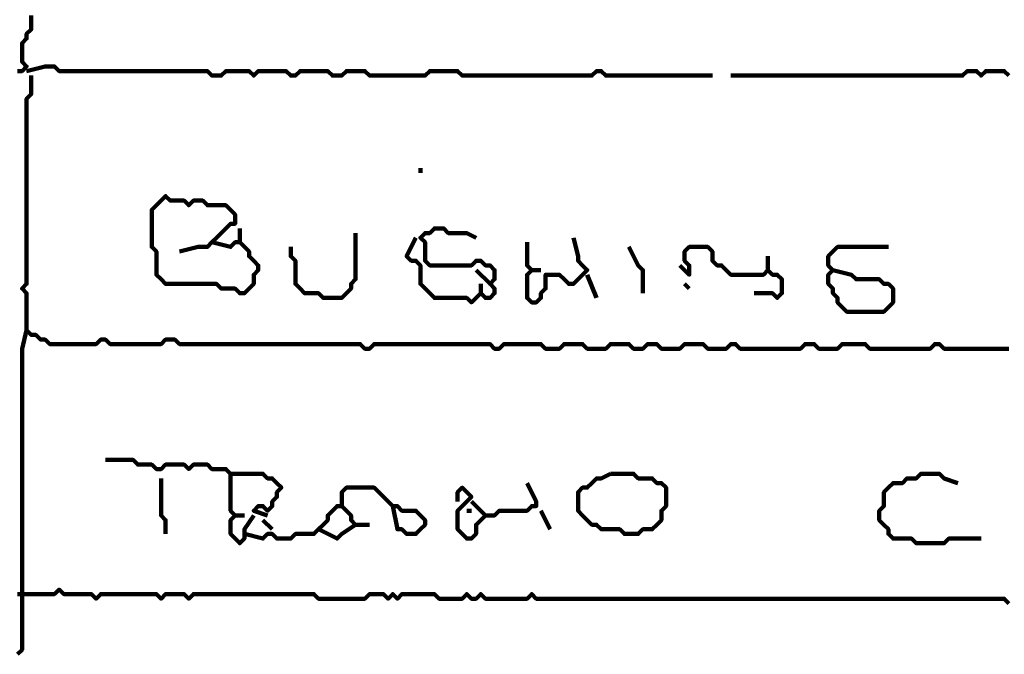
# Model space of a CAD drawing. Header units: metres. Extents: x 1959 to 4131, y 3282 to 4313.
# Tile 99 of 256: x 2378.14 to 2380.1, y 4287.58 to 4288.84. Entities that reach past the tile are written whole.
import ezdxf

# ---------------------------------------------------------------- set-up
doc = ezdxf.new("R2010")
doc.units = ezdxf.units.M
doc.layers.add('P', color=250, linetype='Continuous', lineweight=100)

msp = doc.modelspace()

# ---------------------------------------------------------------- linework, layer by layer
at = {"layer": 'P', "color": 0, "linetype": 'Continuous'}
for points in [[(2378.1646, 4288.8517), (2378.1646, 4288.8425), (2378.1646, 4288.8333), (2378.1646, 4288.824), (2378.1554, 4288.8148), (2378.1554, 4288.8056), (2378.1462, 4288.7963), (2378.1462, 4288.7871), (2378.1462, 4288.7779), (2378.1462, 4288.7686), (2378.1462, 4288.7594), (2378.1554, 4288.7502), (2378.1462, 4288.7409), (2378.1369, 4288.7409)], [(2378.1554, 4288.7409), (2378.1923, 4288.7502), (2378.2016, 4288.7502), (2378.2108, 4288.7502), (2378.22, 4288.7409), (2378.2292, 4288.7409), (2378.2385, 4288.7409), (2378.2477, 4288.7409), (2378.2569, 4288.7409), (2378.2662, 4288.7409), (2378.2754, 4288.7409), (2378.2846, 4288.7409), (2378.2939, 4288.7409), (2378.3031, 4288.7409), (2378.3123, 4288.7409), (2378.3216, 4288.7409), (2378.3308, 4288.7409), (2378.34, 4288.7409), (2378.3492, 4288.7409), (2378.3585, 4288.7409), (2378.3677, 4288.7409), (2378.3769, 4288.7409), (2378.3862, 4288.7409), (2378.3954, 4288.7409), (2378.4046, 4288.7409), (2378.4139, 4288.7409), (2378.4231, 4288.7409), (2378.4323, 4288.7409), (2378.4416, 4288.7409), (2378.4508, 4288.7409), (2378.46, 4288.7409), (2378.4692, 4288.7409), (2378.4785, 4288.7409), (2378.4877, 4288.7409), (2378.4969, 4288.7409), (2378.5062, 4288.7409), (2378.5154, 4288.7409), (2378.5246, 4288.7317), (2378.5339, 4288.7317), (2378.5431, 4288.7317), (2378.5523, 4288.7409), (2378.5616, 4288.7409), (2378.5708, 4288.7409), (2378.58, 4288.7409), (2378.5892, 4288.7409), (2378.5985, 4288.7409), (2378.6077, 4288.7317), (2378.6169, 4288.7409), (2378.6262, 4288.7409), (2378.6354, 4288.7409), (2378.6446, 4288.7409), (2378.6539, 4288.7409), (2378.6631, 4288.7409), (2378.6723, 4288.7409), (2378.6816, 4288.7317), (2378.6908, 4288.7317), (2378.7, 4288.7409), (2378.7092, 4288.7409), (2378.7185, 4288.7409), (2378.7277, 4288.7409), (2378.7369, 4288.7409), (2378.7462, 4288.7409), (2378.7554, 4288.7409), (2378.7646, 4288.7317), (2378.7739, 4288.7317), (2378.7831, 4288.7317), (2378.7923, 4288.7409), (2378.8016, 4288.7409), (2378.8108, 4288.7409), (2378.82, 4288.7409), (2378.8292, 4288.7409), (2378.8385, 4288.7317), (2378.8477, 4288.7317), (2378.8569, 4288.7317), (2378.8662, 4288.7317), (2378.8754, 4288.7317), (2378.8846, 4288.7317), (2378.8939, 4288.7317), (2378.9031, 4288.7317), (2378.9123, 4288.7317), (2378.9216, 4288.7317), (2378.9308, 4288.7317), (2378.94, 4288.7317), (2378.9492, 4288.7317), (2378.9585, 4288.7409), (2378.9677, 4288.7409), (2378.9769, 4288.7409), (2378.9862, 4288.7409), (2378.9954, 4288.7409), (2379.0046, 4288.7409), (2379.0139, 4288.7409), (2379.0231, 4288.7317), (2379.0323, 4288.7317), (2379.0416, 4288.7317), (2379.0508, 4288.7317), (2379.06, 4288.7317), (2379.0692, 4288.7317), (2379.0785, 4288.7317), (2379.0877, 4288.7317), (2379.0969, 4288.7317), (2379.1062, 4288.7317), (2379.1154, 4288.7317), (2379.1246, 4288.7317), (2379.1339, 4288.7317), (2379.1431, 4288.7317), (2379.1523, 4288.7317), (2379.1616, 4288.7317), (2379.1708, 4288.7317), (2379.18, 4288.7317), (2379.1892, 4288.7317), (2379.1985, 4288.7317), (2379.2077, 4288.7317), (2379.2169, 4288.7317), (2379.2262, 4288.7317), (2379.2354, 4288.7317), (2379.2446, 4288.7317), (2379.2539, 4288.7317), (2379.2631, 4288.7317), (2379.2723, 4288.7317), (2379.2816, 4288.7317), (2379.2908, 4288.7409), (2379.3, 4288.7409), (2379.3092, 4288.7317), (2379.3185, 4288.7317), (2379.3277, 4288.7317), (2379.3369, 4288.7317), (2379.3462, 4288.7317), (2379.3554, 4288.7317), (2379.3646, 4288.7317), (2379.3739, 4288.7317), (2379.3831, 4288.7317), (2379.3923, 4288.7317), (2379.4016, 4288.7317), (2379.4108, 4288.7317), (2379.42, 4288.7317), (2379.4292, 4288.7317), (2379.4385, 4288.7317), (2379.4477, 4288.7317), (2379.4569, 4288.7317), (2379.4662, 4288.7317), (2379.4754, 4288.7317), (2379.4846, 4288.7317), (2379.4939, 4288.7317), (2379.5031, 4288.7317), (2379.5216, 4288.7317)], [(2378.1646, 4288.7317), (2378.1646, 4288.6948), (2378.1554, 4288.6856), (2378.1554, 4288.6763), (2378.1554, 4288.6671), (2378.1554, 4288.6579), (2378.1554, 4288.6486), (2378.1554, 4288.6394), (2378.1554, 4288.6302), (2378.1554, 4288.6209), (2378.1554, 4288.6117), (2378.1554, 4288.6025), (2378.1554, 4288.5933), (2378.1554, 4288.584), (2378.1554, 4288.5748), (2378.1554, 4288.5656), (2378.1554, 4288.5563), (2378.1554, 4288.5471), (2378.1554, 4288.5379), (2378.1554, 4288.5286), (2378.1554, 4288.5194), (2378.1554, 4288.5102), (2378.1554, 4288.5009), (2378.1554, 4288.4917), (2378.1554, 4288.4825), (2378.1554, 4288.4733), (2378.1554, 4288.464), (2378.1554, 4288.4548), (2378.1554, 4288.4456), (2378.1554, 4288.4363), (2378.1554, 4288.4271), (2378.1554, 4288.4179), (2378.1554, 4288.4086), (2378.1554, 4288.3994), (2378.1554, 4288.3902), (2378.1554, 4288.3809), (2378.1554, 4288.3717), (2378.1554, 4288.3625), (2378.1554, 4288.3533), (2378.1554, 4288.344), (2378.1554, 4288.3348), (2378.1554, 4288.3256), (2378.1554, 4288.3163), (2378.1462, 4288.3071), (2378.1554, 4288.2979), (2378.1554, 4288.2886), (2378.1554, 4288.2794), (2378.1554, 4288.2702), (2378.1554, 4288.2609), (2378.1554, 4288.2517), (2378.1554, 4288.2425), (2378.1554, 4288.2333), (2378.1554, 4288.224), (2378.1646, 4288.2148), (2378.1739, 4288.2148), (2378.1831, 4288.2056), (2378.1923, 4288.2056), (2378.2016, 4288.1963), (2378.2108, 4288.1963), (2378.22, 4288.1963), (2378.2292, 4288.1963), (2378.2385, 4288.1963), (2378.2477, 4288.1963), (2378.2569, 4288.1963), (2378.2662, 4288.1963), (2378.2754, 4288.1963), (2378.2846, 4288.1963), (2378.2939, 4288.1963), (2378.3031, 4288.2056), (2378.3123, 4288.2056), (2378.3216, 4288.1963), (2378.3308, 4288.1963), (2378.34, 4288.1963), (2378.3492, 4288.1963), (2378.3585, 4288.1963), (2378.3677, 4288.1963), (2378.3769, 4288.1963), (2378.3862, 4288.1963), (2378.3954, 4288.1963), (2378.4046, 4288.1963), (2378.4139, 4288.1963), (2378.4231, 4288.1963), (2378.4323, 4288.2056), (2378.4416, 4288.2056), (2378.4508, 4288.2056), (2378.46, 4288.1963), (2378.4692, 4288.1963), (2378.4785, 4288.1963), (2378.4877, 4288.1963), (2378.4969, 4288.1963), (2378.5062, 4288.1963), (2378.5154, 4288.1963), (2378.5246, 4288.1963), (2378.5339, 4288.1963), (2378.5431, 4288.1963), (2378.5523, 4288.1963), (2378.5616, 4288.1963), (2378.5708, 4288.1963), (2378.58, 4288.1963), (2378.5892, 4288.1963), (2378.5985, 4288.1963), (2378.6077, 4288.1963), (2378.6169, 4288.1963), (2378.6262, 4288.1963), (2378.6354, 4288.1963), (2378.6446, 4288.1963), (2378.6539, 4288.1963), (2378.6631, 4288.1963), (2378.6723, 4288.1963), (2378.6816, 4288.1963), (2378.6908, 4288.1963), (2378.7, 4288.1963), (2378.7092, 4288.1963), (2378.7185, 4288.1963), (2378.7277, 4288.1963), (2378.7369, 4288.1963), (2378.7462, 4288.1963), (2378.7554, 4288.1963), (2378.7646, 4288.1963), (2378.7739, 4288.1963), (2378.7831, 4288.1963), (2378.7923, 4288.1963), (2378.8016, 4288.1963), (2378.8108, 4288.1963), (2378.82, 4288.1963), (2378.8292, 4288.1871), (2378.8385, 4288.1871), (2378.8477, 4288.1963), (2378.8569, 4288.1963), (2378.8662, 4288.1963), (2378.8754, 4288.1963), (2378.8846, 4288.1963), (2378.8939, 4288.1963), (2378.9031, 4288.1963), (2378.9123, 4288.1963), (2378.9216, 4288.1963), (2378.9308, 4288.1963), (2378.94, 4288.1963), (2378.9492, 4288.1963), (2378.9585, 4288.1963), (2378.9677, 4288.1963), (2378.9769, 4288.1963), (2378.9862, 4288.1963), (2378.9954, 4288.1963), (2379.0046, 4288.1963), (2379.0139, 4288.1963), (2379.0231, 4288.1963), (2379.0323, 4288.1963), (2379.0416, 4288.1963), (2379.0508, 4288.1963), (2379.06, 4288.1963), (2379.0692, 4288.1963), (2379.0785, 4288.1963), (2379.0877, 4288.1871), (2379.0969, 4288.1871), (2379.1062, 4288.1963), (2379.1154, 4288.1963), (2379.1246, 4288.1963), (2379.1339, 4288.1963), (2379.1431, 4288.1963), (2379.1523, 4288.1963), (2379.1616, 4288.1963), (2379.1708, 4288.1963), (2379.18, 4288.1963), (2379.1892, 4288.1871), (2379.1985, 4288.1871), (2379.2077, 4288.1871), (2379.2169, 4288.1871), (2379.2262, 4288.1963), (2379.2354, 4288.1963), (2379.2446, 4288.1963), (2379.2539, 4288.1963), (2379.2631, 4288.1963), (2379.2723, 4288.1871), (2379.2816, 4288.1871), (2379.2908, 4288.1871), (2379.3, 4288.1871), (2379.3092, 4288.1871), (2379.3185, 4288.1963), (2379.3277, 4288.1963), (2379.3369, 4288.1963), (2379.3462, 4288.1963), (2379.3554, 4288.1963), (2379.3646, 4288.1871), (2379.3739, 4288.1871), (2379.3831, 4288.1871), (2379.3923, 4288.1963), (2379.4016, 4288.1963), (2379.4108, 4288.1963), (2379.42, 4288.1871), (2379.4292, 4288.1871), (2379.4385, 4288.1871), (2379.4477, 4288.1871), (2379.4569, 4288.1871), (2379.4662, 4288.1963), (2379.4754, 4288.1963), (2379.4846, 4288.1963), (2379.4939, 4288.1963), (2379.5031, 4288.1963), (2379.5123, 4288.1871), (2379.5216, 4288.1871), (2379.5308, 4288.1871), (2379.54, 4288.1871), (2379.5492, 4288.1871), (2379.5585, 4288.1963), (2379.5677, 4288.1963), (2379.5769, 4288.1871), (2379.5862, 4288.1871), (2379.5954, 4288.1871), (2379.6046, 4288.1871), (2379.6139, 4288.1871), (2379.6231, 4288.1871), (2379.6323, 4288.1871), (2379.6416, 4288.1871), (2379.6508, 4288.1871), (2379.66, 4288.1871), (2379.6692, 4288.1871), (2379.6785, 4288.1871), (2379.6877, 4288.1871), (2379.6969, 4288.1871), (2379.7062, 4288.1963), (2379.7154, 4288.1963), (2379.7246, 4288.1963), (2379.7339, 4288.1871), (2379.7431, 4288.1871), (2379.7523, 4288.1871), (2379.7616, 4288.1871), (2379.7708, 4288.1871), (2379.78, 4288.1963), (2379.7892, 4288.1963), (2379.7985, 4288.1963), (2379.8077, 4288.1963), (2379.8169, 4288.1963), (2379.8262, 4288.1963), (2379.8354, 4288.1871), (2379.8446, 4288.1871), (2379.8539, 4288.1871), (2379.8631, 4288.1871), (2379.8723, 4288.1871), (2379.8816, 4288.1871), (2379.8908, 4288.1871), (2379.9, 4288.1871), (2379.9092, 4288.1871), (2379.9185, 4288.1871), (2379.9277, 4288.1871), (2379.9369, 4288.1871), (2379.9462, 4288.1871), (2379.9554, 4288.1871), (2379.9646, 4288.1963), (2379.9739, 4288.1963), (2379.9831, 4288.1871), (2379.9923, 4288.1871), (2380.0016, 4288.1871), (2380.0108, 4288.1871), (2380.02, 4288.1871), (2380.0292, 4288.1871), (2380.0385, 4288.1871), (2380.0477, 4288.1871), (2380.0569, 4288.1871), (2380.0662, 4288.1871), (2380.0754, 4288.1871), (2380.0846, 4288.1871), (2380.0939, 4288.1871), (2380.1031, 4288.1871), (2380.1123, 4288.1871)], [(2379.5585, 4288.7317), (2379.5954, 4288.7317), (2379.6046, 4288.7317), (2379.6139, 4288.7317), (2379.6231, 4288.7317), (2379.6323, 4288.7317), (2379.6416, 4288.7317), (2379.6508, 4288.7317), (2379.66, 4288.7317), (2379.6692, 4288.7317), (2379.6785, 4288.7317), (2379.6877, 4288.7317), (2379.6969, 4288.7317), (2379.7062, 4288.7317), (2379.7154, 4288.7317), (2379.7246, 4288.7317), (2379.7339, 4288.7317), (2379.7431, 4288.7317), (2379.7523, 4288.7317), (2379.7616, 4288.7317), (2379.7708, 4288.7317), (2379.78, 4288.7317), (2379.7892, 4288.7317), (2379.7985, 4288.7317), (2379.8077, 4288.7317), (2379.8169, 4288.7317), (2379.8262, 4288.7317), (2379.8354, 4288.7317), (2379.8446, 4288.7317), (2379.8539, 4288.7317), (2379.8631, 4288.7317), (2379.8723, 4288.7317), (2379.8816, 4288.7317), (2379.8908, 4288.7317), (2379.9, 4288.7317), (2379.9092, 4288.7317), (2379.9185, 4288.7317), (2379.9277, 4288.7317), (2379.9369, 4288.7317), (2379.9462, 4288.7317), (2379.9554, 4288.7317), (2379.9646, 4288.7317), (2379.9739, 4288.7317), (2379.9831, 4288.7317), (2379.9923, 4288.7317), (2380.0016, 4288.7317), (2380.0108, 4288.7317), (2380.02, 4288.7317), (2380.0292, 4288.7409), (2380.0385, 4288.7409), (2380.0477, 4288.7409), (2380.0569, 4288.7317), (2380.0662, 4288.7409), (2380.0754, 4288.7409), (2380.0846, 4288.7409), (2380.0939, 4288.7409), (2380.1031, 4288.7409), (2380.1123, 4288.7317)], [(2378.94, 4288.5471), (2378.94, 4288.5379)], [(2378.5246, 4288.3994), (2378.5616, 4288.3902), (2378.5708, 4288.3994), (2378.58, 4288.3994), (2378.5892, 4288.3902), (2378.5985, 4288.3809), (2378.5985, 4288.3717), (2378.6077, 4288.3625), (2378.6169, 4288.3533), (2378.6169, 4288.344), (2378.6077, 4288.3348), (2378.6077, 4288.3256), (2378.6077, 4288.3163), (2378.5985, 4288.3071), (2378.5892, 4288.2979), (2378.58, 4288.2979), (2378.5708, 4288.3071), (2378.5616, 4288.3071), (2378.5523, 4288.3071), (2378.5431, 4288.3071), (2378.5339, 4288.3163), (2378.5246, 4288.3163), (2378.5154, 4288.3163), (2378.5062, 4288.3163), (2378.4969, 4288.3163), (2378.4877, 4288.3163), (2378.4785, 4288.3163), (2378.4692, 4288.3163), (2378.46, 4288.3163), (2378.4508, 4288.3163), (2378.4416, 4288.3163), (2378.4323, 4288.3163), (2378.4231, 4288.3256), (2378.4139, 4288.3348), (2378.4139, 4288.344), (2378.4139, 4288.3533), (2378.4139, 4288.3625), (2378.4139, 4288.3717), (2378.4139, 4288.3809), (2378.4046, 4288.3902), (2378.4046, 4288.3994), (2378.4046, 4288.4086), (2378.4046, 4288.4179), (2378.4046, 4288.4271), (2378.4046, 4288.4363), (2378.4046, 4288.4456), (2378.4046, 4288.4548), (2378.4046, 4288.464), (2378.4139, 4288.4733), (2378.4231, 4288.4825), (2378.4323, 4288.4917), (2378.4416, 4288.4825), (2378.4508, 4288.4825), (2378.46, 4288.4825), (2378.4692, 4288.4825), (2378.4785, 4288.4733), (2378.4877, 4288.4825), (2378.4969, 4288.4825), (2378.5062, 4288.4825), (2378.5154, 4288.4733), (2378.5246, 4288.4733), (2378.5339, 4288.4733), (2378.5431, 4288.4733), (2378.5523, 4288.4733), (2378.5616, 4288.464), (2378.5708, 4288.4548), (2378.5708, 4288.4456), (2378.5708, 4288.4363), (2378.5616, 4288.4363), (2378.5523, 4288.4271), (2378.5431, 4288.4179), (2378.5339, 4288.4086), (2378.5246, 4288.3994), (2378.5154, 4288.3902), (2378.5062, 4288.3902), (2378.4969, 4288.3902), (2378.46, 4288.3809)], [(2378.58, 4288.4271), (2378.58, 4288.3994)], [(2378.8108, 4288.4179), (2378.8108, 4288.3809), (2378.8108, 4288.3717), (2378.8108, 4288.3625), (2378.8108, 4288.3533), (2378.8108, 4288.344), (2378.8108, 4288.3348), (2378.8108, 4288.3256), (2378.8016, 4288.3163), (2378.8016, 4288.3071), (2378.7923, 4288.2979), (2378.7831, 4288.2886), (2378.7739, 4288.2886), (2378.7646, 4288.2886), (2378.7554, 4288.2886), (2378.7462, 4288.2886), (2378.7369, 4288.2979), (2378.7277, 4288.2979), (2378.7185, 4288.2979), (2378.7092, 4288.2979), (2378.7, 4288.3071), (2378.6908, 4288.3163), (2378.6908, 4288.3256), (2378.6908, 4288.3348), (2378.6908, 4288.344), (2378.6908, 4288.3533), (2378.6908, 4288.3625), (2378.6816, 4288.3717), (2378.6816, 4288.3902)], [(2378.9308, 4288.4086), (2378.9123, 4288.3717), (2378.9216, 4288.3625), (2378.9308, 4288.3625), (2378.94, 4288.3533), (2378.94, 4288.344), (2378.94, 4288.3348), (2378.94, 4288.3256), (2378.94, 4288.3163), (2378.9492, 4288.3071), (2378.9585, 4288.2979), (2378.9677, 4288.2886), (2378.9769, 4288.2886), (2378.9862, 4288.2886), (2378.9954, 4288.2886), (2379.0046, 4288.2886), (2379.0139, 4288.2886), (2379.0231, 4288.2886), (2379.0323, 4288.2886), (2379.0416, 4288.2794), (2379.0508, 4288.2886), (2379.06, 4288.2979), (2379.0692, 4288.2886), (2379.0785, 4288.2886), (2379.0877, 4288.2979), (2379.0877, 4288.3071), (2379.0785, 4288.3163), (2379.0877, 4288.3256), (2379.0877, 4288.3348), (2379.0877, 4288.344), (2379.0785, 4288.3533), (2379.0692, 4288.3533), (2379.06, 4288.3625), (2379.0508, 4288.3625), (2379.0416, 4288.3533), (2379.0323, 4288.3533), (2379.0231, 4288.3533), (2379.0139, 4288.3533), (2379.0046, 4288.3533), (2378.9954, 4288.3533), (2378.9862, 4288.3533), (2378.9769, 4288.3533), (2378.9677, 4288.3533), (2378.9585, 4288.3533), (2378.9492, 4288.3625), (2378.9492, 4288.3717), (2378.9492, 4288.3809), (2378.9492, 4288.3902), (2378.9492, 4288.3994), (2378.94, 4288.4086), (2378.9492, 4288.4179), (2378.9585, 4288.4179), (2378.9677, 4288.4271), (2378.9769, 4288.4271), (2378.9862, 4288.4271), (2378.9954, 4288.4179), (2379.0046, 4288.4179), (2379.0139, 4288.4179), (2379.0231, 4288.4179), (2379.0323, 4288.4179), (2379.0508, 4288.4086)], [(2379.2446, 4288.4086), (2379.2539, 4288.3717), (2379.2539, 4288.3625), (2379.2631, 4288.3533), (2379.2723, 4288.344), (2379.2631, 4288.3348), (2379.2539, 4288.3256), (2379.2446, 4288.3163), (2379.2354, 4288.3163), (2379.2262, 4288.3256), (2379.2169, 4288.3348), (2379.2077, 4288.3348), (2379.1985, 4288.3348), (2379.1892, 4288.3348), (2379.1892, 4288.3256), (2379.1892, 4288.3163), (2379.1892, 4288.3071), (2379.18, 4288.2979), (2379.18, 4288.2886), (2379.1708, 4288.2794), (2379.1616, 4288.2794), (2379.1523, 4288.2886), (2379.1523, 4288.2979), (2379.1523, 4288.3071), (2379.1523, 4288.3163), (2379.1523, 4288.3256), (2379.1523, 4288.3348), (2379.1616, 4288.344), (2379.1523, 4288.3533), (2379.1523, 4288.3625), (2379.1523, 4288.3717), (2379.1523, 4288.3809), (2379.1523, 4288.3994)], [(2379.3554, 4288.3902), (2379.3739, 4288.3533), (2379.3831, 4288.344), (2379.3831, 4288.3348), (2379.3831, 4288.2979)], [(2379.4569, 4288.3533), (2379.4754, 4288.3348), (2379.4754, 4288.344), (2379.4754, 4288.3533), (2379.4662, 4288.3625), (2379.4662, 4288.3717), (2379.4662, 4288.3809), (2379.4754, 4288.3902), (2379.4846, 4288.3902), (2379.4939, 4288.3902), (2379.5031, 4288.3902), (2379.5123, 4288.3902), (2379.5216, 4288.3809), (2379.5216, 4288.3717), (2379.5216, 4288.3625), (2379.5308, 4288.3533), (2379.54, 4288.3533), (2379.5492, 4288.344), (2379.5585, 4288.3348), (2379.5677, 4288.3348), (2379.5769, 4288.3348), (2379.5862, 4288.3348), (2379.5954, 4288.3348), (2379.6046, 4288.3348), (2379.6139, 4288.3348), (2379.6231, 4288.3348), (2379.6323, 4288.344), (2379.6416, 4288.3348), (2379.6508, 4288.3348), (2379.66, 4288.3256), (2379.66, 4288.3163), (2379.66, 4288.3071), (2379.66, 4288.2979), (2379.6508, 4288.2886), (2379.6416, 4288.2979), (2379.6323, 4288.2979), (2379.6046, 4288.2979)], [(2379.7616, 4288.344), (2379.7985, 4288.3348), (2379.8077, 4288.3256), (2379.8169, 4288.3256), (2379.8262, 4288.3256), (2379.8354, 4288.3256), (2379.8446, 4288.3256), (2379.8539, 4288.3256), (2379.8631, 4288.3163), (2379.8723, 4288.3163), (2379.8816, 4288.3071), (2379.8816, 4288.2979), (2379.8816, 4288.2886), (2379.8816, 4288.2794), (2379.8723, 4288.2702), (2379.8631, 4288.2609), (2379.8539, 4288.2609), (2379.8446, 4288.2609), (2379.8354, 4288.2609), (2379.8262, 4288.2609), (2379.8169, 4288.2609), (2379.8077, 4288.2609), (2379.7985, 4288.2609), (2379.7892, 4288.2609), (2379.78, 4288.2702), (2379.7708, 4288.2794), (2379.7708, 4288.2886), (2379.7616, 4288.2979), (2379.7616, 4288.3071), (2379.7523, 4288.3163), (2379.7523, 4288.3256), (2379.7523, 4288.3348), (2379.7616, 4288.344), (2379.7523, 4288.3533), (2379.7523, 4288.3625), (2379.7523, 4288.3717), (2379.7616, 4288.3809), (2379.7708, 4288.3902), (2379.78, 4288.3902), (2379.7892, 4288.3902), (2379.7985, 4288.3902), (2379.8077, 4288.3902), (2379.8169, 4288.3902), (2379.8262, 4288.3902), (2379.8723, 4288.3902)], [(2379.6323, 4288.3717), (2379.6323, 4288.344)], [(2379.0508, 4288.344), (2379.0785, 4288.3163)], [(2379.1616, 4288.344), (2379.18, 4288.344)], [(2379.06, 4288.3163), (2379.06, 4288.2979)], [(2379.2723, 4288.3348), (2379.2908, 4288.2886)], [(2379.4662, 4288.3163), (2379.4754, 4288.3071)], [(2378.1554, 4288.224), (2378.1462, 4288.1871), (2378.1462, 4288.1779), (2378.1462, 4288.1686), (2378.1462, 4288.1594), (2378.1462, 4288.1502), (2378.1462, 4288.1409), (2378.1462, 4288.1317), (2378.1462, 4288.1225), (2378.1462, 4288.1133), (2378.1462, 4288.104), (2378.1462, 4288.0948), (2378.1462, 4288.0856), (2378.1462, 4288.0763), (2378.1462, 4288.0671), (2378.1462, 4288.0579), (2378.1462, 4288.0486), (2378.1462, 4288.0394), (2378.1462, 4288.0302), (2378.1462, 4288.0209), (2378.1462, 4288.0117), (2378.1462, 4288.0025), (2378.1462, 4287.9933), (2378.1462, 4287.984), (2378.1462, 4287.9748), (2378.1462, 4287.9656), (2378.1462, 4287.9563), (2378.1462, 4287.9471), (2378.1462, 4287.9379), (2378.1462, 4287.9286), (2378.1462, 4287.9194), (2378.1462, 4287.9102), (2378.1462, 4287.9009), (2378.1462, 4287.8917), (2378.1462, 4287.8825), (2378.1462, 4287.8733), (2378.1462, 4287.864), (2378.1462, 4287.8548), (2378.1462, 4287.8456), (2378.1462, 4287.8363), (2378.1462, 4287.8271), (2378.1462, 4287.8179), (2378.1462, 4287.8086), (2378.1462, 4287.7994), (2378.1462, 4287.7902), (2378.1462, 4287.7809), (2378.1462, 4287.7717), (2378.1462, 4287.7625), (2378.1462, 4287.7533), (2378.1462, 4287.744), (2378.1462, 4287.7348), (2378.1462, 4287.7256), (2378.1462, 4287.7163), (2378.1462, 4287.7071), (2378.1462, 4287.6979), (2378.1462, 4287.6886), (2378.1462, 4287.6794), (2378.1462, 4287.6702), (2378.1462, 4287.6609), (2378.1462, 4287.6517), (2378.1462, 4287.6425), (2378.1462, 4287.6333), (2378.1462, 4287.624), (2378.1462, 4287.6148), (2378.1462, 4287.6056), (2378.1462, 4287.5963), (2378.1462, 4287.5871), (2378.1369, 4287.5779)], [(2378.3123, 4287.9656), (2378.3492, 4287.9656), (2378.3585, 4287.9656), (2378.3677, 4287.9656), (2378.3769, 4287.9563), (2378.3862, 4287.9563), (2378.3954, 4287.9563), (2378.4046, 4287.9563), (2378.4139, 4287.9471), (2378.4231, 4287.9471), (2378.4323, 4287.9563), (2378.4416, 4287.9563), (2378.4508, 4287.9563), (2378.46, 4287.9563), (2378.4692, 4287.9563), (2378.4785, 4287.9471), (2378.4877, 4287.9563), (2378.4969, 4287.9563), (2378.5062, 4287.9563), (2378.5154, 4287.9563), (2378.5246, 4287.9471), (2378.5339, 4287.9471), (2378.5431, 4287.9471), (2378.5523, 4287.9471), (2378.5616, 4287.9379), (2378.5708, 4287.9379), (2378.58, 4287.9379), (2378.5892, 4287.9379), (2378.5985, 4287.9379), (2378.6077, 4287.9379), (2378.6169, 4287.9379), (2378.6262, 4287.9379), (2378.6354, 4287.9286), (2378.6446, 4287.9286), (2378.6539, 4287.9194), (2378.6631, 4287.9102), (2378.6539, 4287.9009), (2378.6539, 4287.8917), (2378.6446, 4287.8825), (2378.6446, 4287.8733), (2378.6354, 4287.864), (2378.6262, 4287.8733), (2378.6169, 4287.8733), (2378.6077, 4287.864), (2378.6354, 4287.8548)], [(2378.4231, 4287.9286), (2378.4231, 4287.8917), (2378.4231, 4287.8825), (2378.4231, 4287.8733), (2378.4231, 4287.864), (2378.4231, 4287.8548), (2378.4323, 4287.8456), (2378.4323, 4287.8363), (2378.4323, 4287.8179)], [(2378.5616, 4287.9379), (2378.5616, 4287.9009), (2378.5616, 4287.8917), (2378.5616, 4287.8825), (2378.5616, 4287.8733), (2378.5616, 4287.864), (2378.5708, 4287.8548), (2378.5616, 4287.8456), (2378.5616, 4287.8363), (2378.5616, 4287.8271), (2378.5616, 4287.8179), (2378.5708, 4287.8086), (2378.58, 4287.7994), (2378.5892, 4287.8086), (2378.5892, 4287.8179), (2378.5892, 4287.8271), (2378.6077, 4287.8548)], [(2379.3185, 4287.9379), (2379.3277, 4287.9379), (2379.3369, 4287.9379), (2379.3462, 4287.9379), (2379.3554, 4287.9379), (2379.3646, 4287.9379), (2379.3739, 4287.9286), (2379.3831, 4287.9286), (2379.3923, 4287.9286), (2379.4016, 4287.9286), (2379.4108, 4287.9194), (2379.42, 4287.9194), (2379.4292, 4287.9102), (2379.4292, 4287.9009), (2379.4292, 4287.8917), (2379.4292, 4287.8825), (2379.4292, 4287.8733), (2379.42, 4287.864), (2379.42, 4287.8548), (2379.42, 4287.8456), (2379.4108, 4287.8363), (2379.4016, 4287.8271), (2379.3923, 4287.8271), (2379.3831, 4287.8271), (2379.3739, 4287.8179), (2379.3646, 4287.8179), (2379.3554, 4287.8179), (2379.3462, 4287.8179), (2379.3369, 4287.8271), (2379.3277, 4287.8271), (2379.3185, 4287.8271), (2379.3092, 4287.8271), (2379.3, 4287.8271), (2379.2908, 4287.8363), (2379.2816, 4287.8363), (2379.2723, 4287.8456), (2379.2631, 4287.8548), (2379.2539, 4287.864), (2379.2539, 4287.8733), (2379.2539, 4287.8825), (2379.2539, 4287.8917), (2379.2539, 4287.9009), (2379.2631, 4287.9102), (2379.2723, 4287.9102), (2379.2816, 4287.9194), (2379.2908, 4287.9286), (2379.3, 4287.9286), (2379.3185, 4287.9379)], [(2380.0569, 4287.8086), (2380.02, 4287.8086), (2380.0108, 4287.8086), (2380.0016, 4287.8086), (2379.9923, 4287.8086), (2379.9831, 4287.7994), (2379.9739, 4287.7994), (2379.9646, 4287.7994), (2379.9554, 4287.7994), (2379.9462, 4287.7994), (2379.9369, 4287.7994), (2379.9277, 4287.7994), (2379.9185, 4287.8086), (2379.9092, 4287.8086), (2379.9, 4287.8086), (2379.8908, 4287.8086), (2379.8816, 4287.8086), (2379.8723, 4287.8179), (2379.8723, 4287.8271), (2379.8631, 4287.8363), (2379.8539, 4287.8456), (2379.8539, 4287.8548), (2379.8539, 4287.864), (2379.8631, 4287.8733), (2379.8631, 4287.8825), (2379.8631, 4287.8917), (2379.8631, 4287.9009), (2379.8723, 4287.9102), (2379.8816, 4287.9194), (2379.8908, 4287.9194), (2379.9, 4287.9194), (2379.9092, 4287.9286), (2379.9185, 4287.9286), (2379.9277, 4287.9286), (2379.9369, 4287.9379), (2379.9462, 4287.9379), (2379.9554, 4287.9379), (2379.9646, 4287.9379), (2379.9739, 4287.9379), (2379.9831, 4287.9286), (2380.0108, 4287.9194)], [(2378.5892, 4287.8179), (2378.6262, 4287.8086), (2378.6354, 4287.8179), (2378.6446, 4287.8179), (2378.6539, 4287.8086), (2378.6631, 4287.8086), (2378.6723, 4287.8086), (2378.6816, 4287.8086), (2378.6908, 4287.8179), (2378.7, 4287.8179), (2378.7092, 4287.8179), (2378.7185, 4287.8179), (2378.7277, 4287.8179), (2378.7369, 4287.8271), (2378.7462, 4287.8363), (2378.7554, 4287.8456), (2378.7554, 4287.8548), (2378.7646, 4287.864), (2378.7739, 4287.8733), (2378.7831, 4287.8733), (2378.7831, 4287.8825), (2378.7831, 4287.8917), (2378.7831, 4287.9009), (2378.7923, 4287.9102), (2378.8016, 4287.9102), (2378.8108, 4287.9102), (2378.82, 4287.9102), (2378.8292, 4287.9102), (2378.8385, 4287.9102), (2378.8477, 4287.9102), (2378.8569, 4287.9009), (2378.8662, 4287.8917), (2378.8754, 4287.8825), (2378.8846, 4287.8733), (2378.8939, 4287.8733), (2378.9031, 4287.864), (2378.9123, 4287.864), (2378.9216, 4287.864), (2378.9308, 4287.864), (2378.94, 4287.8548), (2378.9492, 4287.8456), (2378.9492, 4287.8363), (2378.94, 4287.8271), (2378.9308, 4287.8179), (2378.9216, 4287.8179), (2378.9123, 4287.8179), (2378.9031, 4287.8271), (2378.8939, 4287.8271), (2378.8846, 4287.8733)], [(2379.1523, 4287.9194), (2379.1708, 4287.8825), (2379.1708, 4287.8733), (2379.1616, 4287.8733), (2379.1523, 4287.864), (2379.1431, 4287.864), (2379.1339, 4287.864), (2379.1246, 4287.864), (2379.1154, 4287.864), (2379.1062, 4287.864), (2379.0969, 4287.864), (2379.0877, 4287.8548), (2379.0785, 4287.8548), (2379.0692, 4287.8548), (2379.06, 4287.8456), (2379.0508, 4287.8363), (2379.0508, 4287.8271), (2379.0508, 4287.8179), (2379.0416, 4287.8086), (2379.0323, 4287.8086), (2379.0231, 4287.8179), (2379.0139, 4287.8271), (2379.0139, 4287.8363), (2379.0139, 4287.8456), (2379.0139, 4287.8548), (2379.0139, 4287.864), (2379.0231, 4287.8733), (2379.0323, 4287.8825), (2379.0416, 4287.8917), (2379.0323, 4287.9009), (2379.0231, 4287.9102), (2379.0139, 4287.9009), (2379.0139, 4287.8825)], [(2378.7831, 4287.8733), (2378.8016, 4287.8548), (2378.8016, 4287.8456), (2378.8108, 4287.8363), (2378.8385, 4287.8363)], [(2379.0416, 4287.8825), (2379.0692, 4287.8548)], [(2378.5708, 4287.8548), (2378.5892, 4287.8548)], [(2378.6262, 4287.8456), (2378.6446, 4287.8271)], [(2379.0323, 4287.864), (2379.0416, 4287.864)], [(2379.18, 4287.864), (2379.1985, 4287.8271)], [(2378.8108, 4287.8363), (2378.7831, 4287.8179), (2378.7739, 4287.8086), (2378.7369, 4287.8271)], [(2378.1369, 4287.6979), (2378.1462, 4287.6979), (2378.1554, 4287.6979), (2378.1646, 4287.6979), (2378.1739, 4287.6979), (2378.1831, 4287.6979), (2378.1923, 4287.6979), (2378.2016, 4287.6979), (2378.2108, 4287.6979), (2378.22, 4287.7071), (2378.2292, 4287.6979), (2378.2385, 4287.6979), (2378.2477, 4287.6979), (2378.2569, 4287.6979), (2378.2662, 4287.6979), (2378.2754, 4287.6979), (2378.2846, 4287.6979), (2378.2939, 4287.6886), (2378.3031, 4287.6979), (2378.3123, 4287.6979), (2378.3216, 4287.6979), (2378.3308, 4287.6979), (2378.34, 4287.6979), (2378.3492, 4287.6979), (2378.3585, 4287.6979), (2378.3677, 4287.6979), (2378.3769, 4287.6979), (2378.3862, 4287.6979), (2378.3954, 4287.6979), (2378.4046, 4287.6979), (2378.4139, 4287.6979), (2378.4231, 4287.6886), (2378.4323, 4287.6979), (2378.4416, 4287.6979), (2378.4508, 4287.6979), (2378.46, 4287.6979), (2378.4692, 4287.6979), (2378.4785, 4287.6886), (2378.4877, 4287.6979), (2378.4969, 4287.6979), (2378.5062, 4287.6979), (2378.5154, 4287.6979), (2378.5246, 4287.6979), (2378.5339, 4287.6979), (2378.5431, 4287.6979), (2378.5523, 4287.6979), (2378.5616, 4287.6979), (2378.5708, 4287.6979), (2378.58, 4287.6979), (2378.5892, 4287.6979), (2378.5985, 4287.6979), (2378.6077, 4287.6979), (2378.6169, 4287.6979), (2378.6262, 4287.6979), (2378.6354, 4287.6979), (2378.6446, 4287.6979), (2378.6539, 4287.6979), (2378.6631, 4287.6979), (2378.6723, 4287.6979), (2378.6816, 4287.6979), (2378.6908, 4287.6979), (2378.7, 4287.6979), (2378.7092, 4287.6979), (2378.7185, 4287.6979), (2378.7277, 4287.6979), (2378.7369, 4287.6886), (2378.7462, 4287.6886), (2378.7554, 4287.6886), (2378.7646, 4287.6886), (2378.7739, 4287.6886), (2378.7831, 4287.6886), (2378.7923, 4287.6886), (2378.8016, 4287.6886), (2378.8108, 4287.6886), (2378.82, 4287.6886), (2378.8292, 4287.6886), (2378.8385, 4287.6979), (2378.8477, 4287.6979), (2378.8569, 4287.6979), (2378.8662, 4287.6979), (2378.8754, 4287.6886), (2378.8846, 4287.6979), (2378.8939, 4287.6886), (2378.9031, 4287.6979), (2378.9123, 4287.6979), (2378.9216, 4287.6979), (2378.9308, 4287.6979), (2378.94, 4287.6979), (2378.9492, 4287.6979), (2378.9585, 4287.6979), (2378.9677, 4287.6979), (2378.9769, 4287.6886), (2378.9862, 4287.6886), (2378.9954, 4287.6886), (2379.0046, 4287.6886), (2379.0139, 4287.6886), (2379.0231, 4287.6886), (2379.0323, 4287.6979), (2379.0416, 4287.6886), (2379.0508, 4287.6886), (2379.06, 4287.6979), (2379.0692, 4287.6886), (2379.0785, 4287.6886), (2379.0877, 4287.6886), (2379.0969, 4287.6886), (2379.1062, 4287.6886), (2379.1154, 4287.6886), (2379.1246, 4287.6886), (2379.1339, 4287.6886), (2379.1431, 4287.6886), (2379.1523, 4287.6886), (2379.1616, 4287.6979), (2379.1708, 4287.6886), (2379.18, 4287.6886), (2379.1892, 4287.6886), (2379.1985, 4287.6886), (2379.2077, 4287.6886), (2379.2169, 4287.6886), (2379.2262, 4287.6886), (2379.2354, 4287.6886), (2379.2446, 4287.6886), (2379.2539, 4287.6886), (2379.2631, 4287.6886), (2379.2723, 4287.6886), (2379.2816, 4287.6886), (2379.2908, 4287.6886), (2379.3, 4287.6886), (2379.3092, 4287.6886), (2379.3185, 4287.6886), (2379.3277, 4287.6886), (2379.3369, 4287.6886), (2379.3462, 4287.6886), (2379.3554, 4287.6886), (2379.3646, 4287.6886), (2379.3739, 4287.6886), (2379.3831, 4287.6886), (2379.3923, 4287.6886), (2379.4016, 4287.6886), (2379.4108, 4287.6886), (2379.42, 4287.6886), (2379.4292, 4287.6886), (2379.4385, 4287.6886), (2379.4477, 4287.6886), (2379.4569, 4287.6886), (2379.4662, 4287.6886), (2379.4754, 4287.6886), (2379.4846, 4287.6886), (2379.4939, 4287.6886), (2379.5031, 4287.6886), (2379.5123, 4287.6886), (2379.5216, 4287.6886), (2379.5308, 4287.6886), (2379.54, 4287.6886), (2379.5492, 4287.6886), (2379.5585, 4287.6886), (2379.5677, 4287.6886), (2379.5769, 4287.6886), (2379.5862, 4287.6886), (2379.5954, 4287.6886), (2379.6046, 4287.6886), (2379.6139, 4287.6886), (2379.6231, 4287.6886), (2379.6323, 4287.6886), (2379.6416, 4287.6886), (2379.6508, 4287.6886), (2379.66, 4287.6886), (2379.6692, 4287.6886), (2379.6785, 4287.6886), (2379.6877, 4287.6886), (2379.6969, 4287.6886), (2379.7062, 4287.6886), (2379.7154, 4287.6886), (2379.7246, 4287.6886), (2379.7339, 4287.6886), (2379.7431, 4287.6886), (2379.7523, 4287.6886), (2379.7616, 4287.6886), (2379.7708, 4287.6886), (2379.78, 4287.6886), (2379.7892, 4287.6886), (2379.7985, 4287.6886), (2379.8077, 4287.6886), (2379.8169, 4287.6886), (2379.8262, 4287.6886), (2379.8354, 4287.6886), (2379.8446, 4287.6886), (2379.8539, 4287.6886), (2379.8631, 4287.6886), (2379.8723, 4287.6886), (2379.8816, 4287.6886), (2379.8908, 4287.6886), (2379.9, 4287.6886), (2379.9092, 4287.6886), (2379.9185, 4287.6886), (2379.9277, 4287.6886), (2379.9369, 4287.6886), (2379.9462, 4287.6886), (2379.9554, 4287.6886), (2379.9646, 4287.6886), (2379.9739, 4287.6886), (2379.9831, 4287.6886), (2379.9923, 4287.6886), (2380.0016, 4287.6886), (2380.0108, 4287.6886), (2380.02, 4287.6886), (2380.0292, 4287.6886), (2380.0385, 4287.6886), (2380.0477, 4287.6886), (2380.0569, 4287.6886), (2380.0662, 4287.6886), (2380.0754, 4287.6886), (2380.0846, 4287.6886), (2380.0939, 4287.6886), (2380.1031, 4287.6886), (2380.1123, 4287.6794)]]:
    msp.add_lwpolyline(points, dxfattribs=at)

doc.saveas('drawing.dxf')
